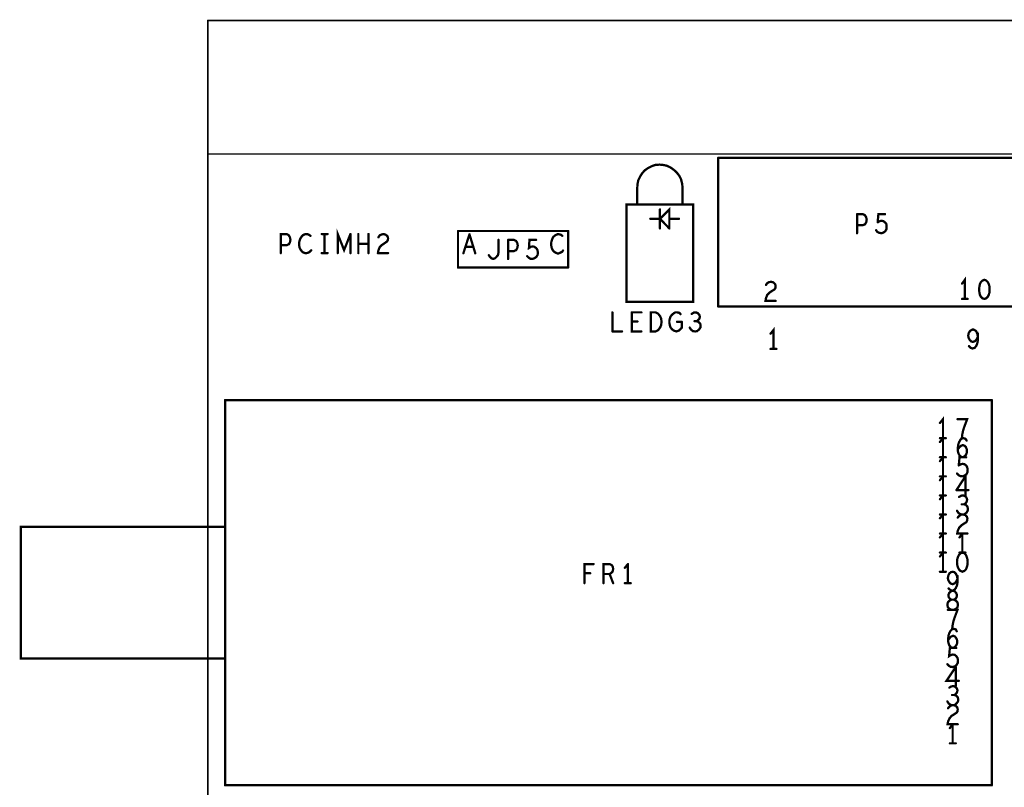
# Model space of a CAD drawing. Extents: x 23.5 to 56.6, y 21.5 to 42.6.
# Tile 6 of 29: x 29.4 to 33.3, y 33.2 to 36.2. Entities that reach past the tile are written whole.
import ezdxf

# ---------------------------------------------------------------- set-up
doc = ezdxf.new("R2010")
doc.units = 0
doc.layers.add('1', color=2, linetype='CONTINUOUS')

msp = doc.modelspace()

# ---------------------------------------------------------------- linework, layer by layer
at = {"layer": '1'}
for points, const_width in [([(30.1805, 36.179, 1), (30.1775, 36.179, 1)], 0.003), ([(30.1805, 36.179, 1), (30.1775, 36.179, 1)], 0.003), ([(30.1805, 35.654, 1), (30.1775, 35.654, 1)], 0.003), ([(32.18825, 35.639, 1), (32.18375, 35.639, 1)], 0.0045), ([(32.18825, 35.639, 1), (32.18375, 35.639, 1)], 0.0045), ([(31.95825, 35.612, 1), (31.95375, 35.612, 1)], 0.0045), ([(31.95825, 35.612, 1), (31.95375, 35.612, 1)], 0.0045), ([(32.04825, 35.522, 1), (32.04375, 35.522, 1)], 0.0045), ([(32.04825, 35.522, 1), (32.04375, 35.522, 1)], 0.0045), ([(31.87025, 35.457, 1), (31.86575, 35.457, 1)], 0.0045), ([(31.95925, 35.436, 1), (31.95475, 35.436, 1)], 0.0045), ([(32.04825, 35.455, 1), (32.04375, 35.455, 1)], 0.0045), ([(31.92125, 35.399, 1), (31.91675, 35.399, 1)], 0.0045), ([(31.95925, 35.399, 1), (31.95475, 35.399, 1)], 0.0045), ([(31.99625, 35.399, 1), (31.99175, 35.399, 1)], 0.0045), ([(32.03425, 35.399, 1), (32.02975, 35.399, 1)], 0.0045), ([(32.73425, 35.417, 1), (32.72975, 35.417, 1)], 0.0045), ([(32.73425, 35.417, 1), (32.72975, 35.417, 1)], 0.0045), ([(32.77025, 35.405, 1), (32.76575, 35.405, 1)], 0.0045), ([(32.77025, 35.405, 1), (32.76575, 35.405, 1)], 0.0045), ([(32.77225, 35.395, 1), (32.76775, 35.395, 1)], 0.0045), ([(32.77225, 35.395, 1), (32.76775, 35.395, 1)], 0.0045), ([(32.81525, 35.385, 1), (32.81075, 35.385, 1)], 0.0045), ([(32.81525, 35.385, 1), (32.81075, 35.385, 1)], 0.0045), ([(32.84425, 35.417, 1), (32.83975, 35.417, 1)], 0.0045), ([(31.16525, 35.351, 1), (31.16075, 35.351, 1)], 0.0045), ([(31.16525, 35.351, 1), (31.16075, 35.351, 1)], 0.0045), ([(31.59825, 35.351, 1), (31.59375, 35.351, 1)], 0.0045), ([(31.59825, 35.351, 1), (31.59375, 35.351, 1)], 0.0045), ([(31.95925, 35.361, 1), (31.95475, 35.361, 1)], 0.0045), ([(31.99625, 35.361, 1), (31.99175, 35.361, 1)], 0.0045), ([(31.99625, 35.361, 1), (31.99175, 35.361, 1)], 0.0045), ([(32.73425, 35.374, 1), (32.72975, 35.374, 1)], 0.0045), ([(32.80925, 35.354, 1), (32.80475, 35.354, 1)], 0.0045), ([(30.50425, 35.306, 1), (30.49975, 35.306, 1)], 0.0045), ([(30.50425, 35.306, 1), (30.49975, 35.306, 1)], 0.0045), ([(30.58525, 35.332, 1), (30.58075, 35.332, 1)], 0.0045), ([(30.62925, 35.339, 1), (30.62475, 35.339, 1)], 0.0045), ([(30.64025, 35.339, 1), (30.63575, 35.339, 1)], 0.0045), ([(30.65225, 35.339, 1), (30.64775, 35.339, 1)], 0.0045), ([(30.74225, 35.339, 1), (30.73775, 35.339, 1)], 0.0045), ([(30.74225, 35.339, 1), (30.73775, 35.339, 1)], 0.0045), ([(30.77325, 35.339, 1), (30.76875, 35.339, 1)], 0.0045), ([(30.81325, 35.339, 1), (30.80875, 35.339, 1)], 0.0045), ([(30.85225, 35.326, 1), (30.84775, 35.326, 1)], 0.0045), ([(31.21025, 35.338, 1), (31.20575, 35.338, 1)], 0.0045), ([(31.21025, 35.338, 1), (31.20575, 35.338, 1)], 0.0045), ([(31.32425, 35.316, 1), (31.31975, 35.316, 1)], 0.0045), ([(31.36225, 35.316, 1), (31.35775, 35.316, 1)], 0.0045), ([(31.36225, 35.316, 1), (31.35775, 35.316, 1)], 0.0045), ([(31.47225, 35.316, 1), (31.46775, 35.316, 1)], 0.0045), ([(31.53225, 35.308, 1), (31.52775, 35.308, 1)], 0.0045), ([(31.53225, 35.308, 1), (31.52775, 35.308, 1)], 0.0045), ([(31.57525, 35.332, 1), (31.57075, 35.332, 1)], 0.0045), ([(32.73425, 35.342, 1), (32.72975, 35.342, 1)], 0.0045), ([(30.46825, 35.295, 1), (30.46375, 35.295, 1)], 0.0045), ([(30.58825, 35.275, 1), (30.58375, 35.275, 1)], 0.0045), ([(30.77325, 35.301, 1), (30.76875, 35.301, 1)], 0.0045), ([(30.81325, 35.301, 1), (30.80875, 35.301, 1)], 0.0045), ([(30.85225, 35.275, 1), (30.84775, 35.275, 1)], 0.0045), ([(30.85225, 35.275, 1), (30.84775, 35.275, 1)], 0.0045), ([(31.19425, 35.289, 1), (31.18975, 35.289, 1)], 0.0045), ([(31.22525, 35.289, 1), (31.22075, 35.289, 1)], 0.0045), ([(31.36225, 35.272, 1), (31.35775, 35.272, 1)], 0.0045), ([(31.39425, 35.276, 1), (31.38975, 35.276, 1)], 0.0045), ([(31.39425, 35.276, 1), (31.38975, 35.276, 1)], 0.0045), ([(31.39825, 35.304, 1), (31.39375, 35.304, 1)], 0.0045), ([(31.39825, 35.304, 1), (31.39375, 35.304, 1)], 0.0045), ([(31.57825, 35.274, 1), (31.57375, 35.274, 1)], 0.0045), ([(30.46825, 35.264, 1), (30.46375, 35.264, 1)], 0.0045), ([(30.62925, 35.264, 1), (30.62475, 35.264, 1)], 0.0045), ([(30.64025, 35.264, 1), (30.63575, 35.264, 1)], 0.0045), ([(30.65225, 35.264, 1), (30.64775, 35.264, 1)], 0.0045), ([(30.69225, 35.264, 1), (30.68775, 35.264, 1)], 0.0045), ([(30.74225, 35.264, 1), (30.73775, 35.264, 1)], 0.0045), ([(30.77325, 35.264, 1), (30.76875, 35.264, 1)], 0.0045), ([(30.81325, 35.264, 1), (30.80875, 35.264, 1)], 0.0045), ([(30.85025, 35.264, 1), (30.84575, 35.264, 1)], 0.0045), ([(30.85025, 35.264, 1), (30.84575, 35.264, 1)], 0.0045), ([(30.89025, 35.264, 1), (30.88575, 35.264, 1)], 0.0045), ([(31.18625, 35.263, 1), (31.18175, 35.263, 1)], 0.0045), ([(31.23325, 35.263, 1), (31.22875, 35.263, 1)], 0.0045), ([(31.28625, 35.256, 1), (31.28175, 35.256, 1)], 0.0045), ([(31.36225, 35.241, 1), (31.35775, 35.241, 1)], 0.0045), ([(31.43725, 35.252, 1), (31.43275, 35.252, 1)], 0.0045), ([(31.45825, 35.241, 1), (31.45375, 35.241, 1)], 0.0045), ([(31.45825, 35.241, 1), (31.45375, 35.241, 1)], 0.0045), ([(31.16525, 35.207, 1), (31.16075, 35.207, 1)], 0.0045), ([(31.16525, 35.207, 1), (31.16075, 35.207, 1)], 0.0045), ([(31.59825, 35.207, 1), (31.59375, 35.207, 1)], 0.0045), ([(31.59825, 35.207, 1), (31.59375, 35.207, 1)], 0.0045), ([(32.37625, 35.139, 1), (32.37175, 35.139, 1)], 0.0045), ([(33.14725, 35.144, 1), (33.14275, 35.144, 1)], 0.0045), ([(31.82825, 35.072, 1), (31.82375, 35.072, 1)], 0.0045), ([(31.82825, 35.072, 1), (31.82375, 35.072, 1)], 0.0045), ([(32.41425, 35.076, 1), (32.40975, 35.076, 1)], 0.0045), ([(33.14725, 35.084, 1), (33.14275, 35.084, 1)], 0.0045), ([(33.15825, 35.084, 1), (33.15375, 35.084, 1)], 0.0045), ([(33.16925, 35.084, 1), (33.16475, 35.084, 1)], 0.0045), ([(33.21725, 35.1, 1), (33.21275, 35.1, 1)], 0.0045), ([(33.21725, 35.1, 1), (33.21275, 35.1, 1)], 0.0045), ([(32.18825, 35.054, 1), (32.18375, 35.054, 1)], 0.0045), ([(32.18825, 35.054, 1), (32.18375, 35.054, 1)], 0.0045), ([(31.77225, 35.031, 1), (31.76775, 35.031, 1)], 0.0045), ([(31.84825, 35.031, 1), (31.84375, 35.031, 1)], 0.0045), ([(31.84825, 35.031, 1), (31.84375, 35.031, 1)], 0.0045), ([(31.84825, 34.995, 1), (31.84375, 34.995, 1)], 0.0045), ([(31.87125, 34.995, 1), (31.86675, 34.995, 1)], 0.0045), ([(31.88625, 35.031, 1), (31.88175, 35.031, 1)], 0.0045), ([(32.00725, 35.022, 1), (32.00275, 35.022, 1)], 0.0045), ([(32.00725, 35.022, 1), (32.00275, 35.022, 1)], 0.0045), ([(32.04025, 35.024, 1), (32.03575, 35.024, 1)], 0.0045), ([(32.08425, 35.025, 1), (32.07975, 35.025, 1)], 0.0045), ([(32.09525, 34.996, 1), (32.09075, 34.996, 1)], 0.0045), ([(32.10125, 35.031, 1), (32.09675, 35.031, 1)], 0.0045), ([(32.10125, 35.031, 1), (32.09675, 35.031, 1)], 0.0045), ([(32.10325, 34.996, 1), (32.09875, 34.996, 1)], 0.0045), ([(31.77225, 34.956, 1), (31.76775, 34.956, 1)], 0.0045), ([(31.77225, 34.956, 1), (31.76775, 34.956, 1)], 0.0045), ([(31.81025, 34.956, 1), (31.80575, 34.956, 1)], 0.0045), ([(31.88625, 34.956, 1), (31.88175, 34.956, 1)], 0.0045), ([(31.92325, 34.956, 1), (31.91875, 34.956, 1)], 0.0045), ([(31.92325, 34.956, 1), (31.91875, 34.956, 1)], 0.0045), ([(31.99625, 34.99, 1), (31.99175, 34.99, 1)], 0.0045), ([(31.99625, 34.99, 1), (31.99175, 34.99, 1)], 0.0045), ([(32.00125, 34.971, 1), (31.99675, 34.971, 1)], 0.0045), ([(32.00125, 34.971, 1), (31.99675, 34.971, 1)], 0.0045), ([(32.02625, 34.994, 1), (32.02175, 34.994, 1)], 0.0045), ([(32.04525, 34.994, 1), (32.04075, 34.994, 1)], 0.0045), ([(32.04525, 34.994, 1), (32.04075, 34.994, 1)], 0.0045), ([(32.07625, 34.971, 1), (32.07175, 34.971, 1)], 0.0045), ([(32.10525, 34.957, 1), (32.10075, 34.957, 1)], 0.0045), ([(32.10525, 34.957, 1), (32.10075, 34.957, 1)], 0.0045), ([(33.19025, 34.964, 1), (33.18575, 34.964, 1)], 0.0045), ([(33.19025, 34.964, 1), (33.18575, 34.964, 1)], 0.0045), ([(32.39425, 34.947, 1), (32.38975, 34.947, 1)], 0.0045), ([(33.20925, 34.935, 1), (33.20475, 34.935, 1)], 0.0045), ([(32.39425, 34.887, 1), (32.38975, 34.887, 1)], 0.0045), ([(32.40625, 34.887, 1), (32.40175, 34.887, 1)], 0.0045), ([(32.41725, 34.887, 1), (32.41275, 34.887, 1)], 0.0045), ([(33.17425, 34.898, 1), (33.16975, 34.898, 1)], 0.0045), ([(30.24925, 34.686, 1), (30.24475, 34.686, 1)], 0.0045), ([(30.24925, 34.686, 1), (30.24475, 34.686, 1)], 0.0045), ([(33.26425, 34.686, 1), (33.25975, 34.686, 1)], 0.0045), ([(33.26425, 34.686, 1), (33.25975, 34.686, 1)], 0.0045), ([(33.12925, 34.611, 1), (33.12475, 34.611, 1)], 0.0045), ([(33.06025, 34.596, 1), (33.05575, 34.596, 1)], 0.0045), ([(33.06025, 34.536, 1), (33.05575, 34.536, 1)], 0.0045), ([(33.07225, 34.536, 1), (33.06775, 34.536, 1)], 0.0045), ([(33.08325, 34.536, 1), (33.07875, 34.536, 1)], 0.0045), ([(33.14625, 34.536, 1), (33.14175, 34.536, 1)], 0.0045), ([(33.06025, 34.521, 1), (33.05575, 34.521, 1)], 0.0045), ([(33.13025, 34.492, 1), (33.12575, 34.492, 1)], 0.0045), ([(33.15025, 34.509, 1), (33.14575, 34.509, 1)], 0.0045), ([(33.15025, 34.509, 1), (33.14575, 34.509, 1)], 0.0045), ([(33.16525, 34.527, 1), (33.16075, 34.527, 1)], 0.0045), ([(33.16525, 34.494, 1), (33.16075, 34.494, 1)], 0.0045), ([(33.16525, 34.494, 1), (33.16075, 34.494, 1)], 0.0045), ([(33.06025, 34.461, 1), (33.05575, 34.461, 1)], 0.0045), ([(33.07225, 34.461, 1), (33.06775, 34.461, 1)], 0.0045), ([(33.08325, 34.461, 1), (33.07875, 34.461, 1)], 0.0045), ([(33.14225, 34.464, 1), (33.13775, 34.464, 1)], 0.0045), ([(33.14225, 34.464, 1), (33.13775, 34.464, 1)], 0.0045), ([(33.16325, 34.461, 1), (33.15875, 34.461, 1)], 0.0045), ([(33.06025, 34.446, 1), (33.05575, 34.446, 1)], 0.0045), ([(33.13425, 34.429, 1), (33.12975, 34.429, 1)], 0.0045), ([(33.13425, 34.429, 1), (33.12975, 34.429, 1)], 0.0045), ([(33.06025, 34.386, 1), (33.05575, 34.386, 1)], 0.0045), ([(33.07225, 34.386, 1), (33.06775, 34.386, 1)], 0.0045), ([(33.08325, 34.386, 1), (33.07875, 34.386, 1)], 0.0045), ([(33.12725, 34.397, 1), (33.12275, 34.397, 1)], 0.0045), ([(33.14825, 34.386, 1), (33.14375, 34.386, 1)], 0.0045), ([(33.14825, 34.386, 1), (33.14375, 34.386, 1)], 0.0045), ([(33.06025, 34.371, 1), (33.05575, 34.371, 1)], 0.0045), ([(33.06025, 34.311, 1), (33.05575, 34.311, 1)], 0.0045), ([(33.07225, 34.311, 1), (33.06775, 34.311, 1)], 0.0045), ([(33.08325, 34.311, 1), (33.07875, 34.311, 1)], 0.0045), ([(33.12525, 34.332, 1), (33.12075, 34.332, 1)], 0.0045), ([(33.12525, 34.332, 1), (33.12075, 34.332, 1)], 0.0045), ([(33.13525, 34.305, 1), (33.13075, 34.305, 1)], 0.0045), ([(33.16025, 34.311, 1), (33.15575, 34.311, 1)], 0.0045), ([(33.16125, 34.307, 1), (33.15675, 34.307, 1)], 0.0045), ([(33.16125, 34.307, 1), (33.15675, 34.307, 1)], 0.0045), ([(33.17225, 34.332, 1), (33.16775, 34.332, 1)], 0.0045), ([(33.06025, 34.296, 1), (33.05575, 34.296, 1)], 0.0045), ([(33.14625, 34.276, 1), (33.14175, 34.276, 1)], 0.0045), ([(33.15525, 34.276, 1), (33.15075, 34.276, 1)], 0.0045), ([(33.06025, 34.236, 1), (33.05575, 34.236, 1)], 0.0045), ([(33.06025, 34.221, 1), (33.05575, 34.221, 1)], 0.0045), ([(33.07225, 34.236, 1), (33.06775, 34.236, 1)], 0.0045), ([(33.08325, 34.236, 1), (33.07875, 34.236, 1)], 0.0045), ([(33.12725, 34.251, 1), (33.12275, 34.251, 1)], 0.0045), ([(33.13025, 34.224, 1), (33.12575, 34.224, 1)], 0.0045), ([(33.14325, 34.235, 1), (33.13875, 34.235, 1)], 0.0045), ([(33.14325, 34.235, 1), (33.13875, 34.235, 1)], 0.0045), ([(33.14925, 34.236, 1), (33.14475, 34.236, 1)], 0.0045), ([(33.14925, 34.236, 1), (33.14475, 34.236, 1)], 0.0045), ([(33.15025, 34.236, 1), (33.14575, 34.236, 1)], 0.0045), ([(33.15025, 34.236, 1), (33.14575, 34.236, 1)], 0.0045), ([(30.24925, 34.187, 1), (30.24475, 34.187, 1)], 0.0045), ([(33.06025, 34.161, 1), (33.05575, 34.161, 1)], 0.0045), ([(33.06025, 34.146, 1), (33.05575, 34.146, 1)], 0.0045), ([(33.07225, 34.161, 1), (33.06775, 34.161, 1)], 0.0045), ([(33.08325, 34.161, 1), (33.07875, 34.161, 1)], 0.0045), ([(33.13725, 34.146, 1), (33.13275, 34.146, 1)], 0.0045), ([(33.14825, 34.161, 1), (33.14375, 34.161, 1)], 0.0045), ([(33.14825, 34.161, 1), (33.14375, 34.161, 1)], 0.0045), ([(33.16825, 34.161, 1), (33.16375, 34.161, 1)], 0.0045), ([(33.06025, 34.086, 1), (33.05575, 34.086, 1)], 0.0045), ([(33.06025, 34.071, 1), (33.05575, 34.071, 1)], 0.0045), ([(33.07225, 34.086, 1), (33.06775, 34.086, 1)], 0.0045), ([(33.08325, 34.086, 1), (33.07875, 34.086, 1)], 0.0045), ([(33.13725, 34.086, 1), (33.13275, 34.086, 1)], 0.0045), ([(33.14125, 34.084, 1), (33.13675, 34.084, 1)], 0.0045), ([(33.14125, 34.084, 1), (33.13675, 34.084, 1)], 0.0045), ([(33.14825, 34.086, 1), (33.14375, 34.086, 1)], 0.0045), ([(33.16025, 34.086, 1), (33.15575, 34.086, 1)], 0.0045), ([(31.69825, 34.041, 1), (31.69375, 34.041, 1)], 0.0045), ([(31.83325, 34.041, 1), (31.82875, 34.041, 1)], 0.0045), ([(31.83325, 34.041, 1), (31.82875, 34.041, 1)], 0.0045), ([(31.66225, 34.005, 1), (31.65775, 34.005, 1)], 0.0045), ([(31.68525, 34.005, 1), (31.68075, 34.005, 1)], 0.0045), ([(31.73725, 34.002, 1), (31.73275, 34.002, 1)], 0.0045), ([(31.76125, 34.002, 1), (31.75675, 34.002, 1)], 0.0045), ([(31.82125, 34.026, 1), (31.81675, 34.026, 1)], 0.0045), ([(33.06025, 34.011, 1), (33.05575, 34.011, 1)], 0.0045), ([(33.07225, 34.011, 1), (33.06775, 34.011, 1)], 0.0045), ([(33.08325, 34.011, 1), (33.07875, 34.011, 1)], 0.0045), ([(33.12225, 34.004, 1), (33.11775, 34.004, 1)], 0.0045), ([(33.12225, 34.004, 1), (33.11775, 34.004, 1)], 0.0045), ([(33.15625, 34.014, 1), (33.15175, 34.014, 1)], 0.0045), ([(33.15625, 34.014, 1), (33.15175, 34.014, 1)], 0.0045), ([(31.66225, 33.966, 1), (31.65775, 33.966, 1)], 0.0045), ([(31.73725, 33.966, 1), (31.73275, 33.966, 1)], 0.0045), ([(31.77525, 33.966, 1), (31.77075, 33.966, 1)], 0.0045), ([(31.82125, 33.966, 1), (31.81675, 33.966, 1)], 0.0045), ([(31.83325, 33.966, 1), (31.82875, 33.966, 1)], 0.0045), ([(31.84425, 33.966, 1), (31.83975, 33.966, 1)], 0.0045), ([(33.12925, 33.982, 1), (33.12475, 33.982, 1)], 0.0045), ([(33.09425, 33.945, 1), (33.08975, 33.945, 1)], 0.0045), ([(33.10325, 33.934, 1), (33.09875, 33.934, 1)], 0.0045), ([(33.10325, 33.934, 1), (33.09875, 33.934, 1)], 0.0045), ([(33.10525, 33.901, 1), (33.10075, 33.901, 1)], 0.0045), ([(33.10525, 33.901, 1), (33.10075, 33.901, 1)], 0.0045), ([(33.11525, 33.901, 1), (33.11075, 33.901, 1)], 0.0045), ([(33.11525, 33.901, 1), (33.11075, 33.901, 1)], 0.0045), ([(33.09125, 33.861, 1), (33.08675, 33.861, 1)], 0.0045), ([(33.10825, 33.786, 1), (33.10375, 33.786, 1)], 0.0045), ([(33.10825, 33.785, 1), (33.10375, 33.785, 1)], 0.0045), ([(33.10825, 33.785, 1), (33.10375, 33.785, 1)], 0.0045), ([(33.12625, 33.777, 1), (33.12175, 33.777, 1)], 0.0045), ([(33.09225, 33.742, 1), (33.08775, 33.742, 1)], 0.0045), ([(33.09925, 33.711, 1), (33.09475, 33.711, 1)], 0.0045), ([(33.09925, 33.711, 1), (33.09475, 33.711, 1)], 0.0045), ([(33.12425, 33.711, 1), (33.11975, 33.711, 1)], 0.0045), ([(30.24925, 33.67, 1), (30.24475, 33.67, 1)], 0.0045), ([(33.08925, 33.647, 1), (33.08475, 33.647, 1)], 0.0045), ([(33.12225, 33.636, 1), (33.11775, 33.636, 1)], 0.0045), ([(33.12225, 33.636, 1), (33.11775, 33.636, 1)], 0.0045), ([(33.13425, 33.582, 1), (33.12975, 33.582, 1)], 0.0045), ([(33.09725, 33.555, 1), (33.09275, 33.555, 1)], 0.0045), ([(33.10825, 33.526, 1), (33.10375, 33.526, 1)], 0.0045), ([(33.11425, 33.561, 1), (33.10975, 33.561, 1)], 0.0045), ([(33.11425, 33.561, 1), (33.10975, 33.561, 1)], 0.0045), ([(33.11725, 33.526, 1), (33.11275, 33.526, 1)], 0.0045), ([(33.12225, 33.561, 1), (33.11775, 33.561, 1)], 0.0045), ([(33.12325, 33.524, 1), (33.11875, 33.524, 1)], 0.0045), ([(33.12325, 33.524, 1), (33.11875, 33.524, 1)], 0.0045), ([(33.12725, 33.551, 1), (33.12275, 33.551, 1)], 0.0045), ([(33.12725, 33.551, 1), (33.12275, 33.551, 1)], 0.0045), ([(33.12925, 33.544, 1), (33.12475, 33.544, 1)], 0.0045), ([(33.12925, 33.544, 1), (33.12475, 33.544, 1)], 0.0045), ([(33.08925, 33.501, 1), (33.08475, 33.501, 1)], 0.0045), ([(33.13125, 33.501, 1), (33.12675, 33.501, 1)], 0.0045), ([(33.13125, 33.501, 1), (33.12675, 33.501, 1)], 0.0045), ([(33.09225, 33.474, 1), (33.08775, 33.474, 1)], 0.0045), ([(33.09825, 33.481, 1), (33.09375, 33.481, 1)], 0.0045), ([(33.09825, 33.481, 1), (33.09375, 33.481, 1)], 0.0045), ([(33.12525, 33.456, 1), (33.12075, 33.456, 1)], 0.0045), ([(33.12525, 33.456, 1), (33.12075, 33.456, 1)], 0.0045), ([(33.12825, 33.477, 1), (33.12375, 33.477, 1)], 0.0045), ([(33.12825, 33.477, 1), (33.12375, 33.477, 1)], 0.0045), ([(33.11025, 33.411, 1), (33.10575, 33.411, 1)], 0.0045), ([(33.11025, 33.411, 1), (33.10575, 33.411, 1)], 0.0045), ([(33.13025, 33.411, 1), (33.12575, 33.411, 1)], 0.0045), ([(33.09925, 33.396, 1), (33.09475, 33.396, 1)], 0.0045), ([(33.09925, 33.336, 1), (33.09475, 33.336, 1)], 0.0045), ([(33.11025, 33.336, 1), (33.10575, 33.336, 1)], 0.0045), ([(33.12225, 33.336, 1), (33.11775, 33.336, 1)], 0.0045), ([(30.24925, 33.171, 1), (30.24475, 33.171, 1)], 0.0045), ([(30.24925, 33.171, 1), (30.24475, 33.171, 1)], 0.0045), ([(33.26425, 33.171, 1), (33.25975, 33.171, 1)], 0.0045), ([(33.26425, 33.171, 1), (33.25975, 33.171, 1)], 0.0045)]:
    msp.add_lwpolyline(points, format="xyb", close=True, dxfattribs=dict(at, const_width=const_width))
for points, const_width in [([(30.179, 36.179), (30.179, 29.354), (31.066, 29.354), (31.066, 29.841), (32.587, 29.841)], 0.006), ([(48.604, 29.841), (48.604, 36.179), (30.179, 36.179)], 0.006), ([(48.604, 35.654), (30.179, 35.654)], 0.006), ([(32.186, 35.054), (32.186, 35.639)], 0.009), ([(33.393, 35.054), (33.393, 35.639), (32.186, 35.639)], 0.009), ([(31.956, 35.612), (31.94, 35.611), (31.925, 35.606), (31.911, 35.599), (31.898, 35.59), (31.887, 35.578), (31.879, 35.565), (31.872, 35.551), (31.869, 35.536), (31.868, 35.524), (31.868, 35.457)], 0.009), ([(32.046, 35.522), (32.044, 35.538), (32.04, 35.554), (32.033, 35.568), (32.023, 35.581), (32.011, 35.592), (31.998, 35.601), (31.983, 35.608), (31.968, 35.611), (31.956, 35.612)], 0.009), ([(32.046, 35.455), (32.046, 35.522)], 0.009), ([(31.826, 35.072), (31.826, 35.455), (32.088, 35.455), (32.088, 35.072), (31.826, 35.072)], 0.009), ([(31.994, 35.361), (31.994, 35.436), (31.957, 35.399), (31.919, 35.399)], 0.009), ([(31.957, 35.361), (31.957, 35.436)], 0.009), ([(31.957, 35.399), (31.994, 35.361)], 0.009), ([(31.994, 35.399), (32.032, 35.399)], 0.009), ([(32.732, 35.342), (32.732, 35.417)], 0.009), ([(32.768, 35.405), (32.762, 35.414), (32.755, 35.417), (32.732, 35.417)], 0.009), ([(32.732, 35.374), (32.755, 35.374), (32.763, 35.377), (32.768, 35.385), (32.77, 35.395)], 0.009), ([(32.768, 35.405), (32.77, 35.395)], 0.009), ([(32.813, 35.385), (32.822, 35.39), (32.829, 35.391), (32.835, 35.39), (32.842, 35.385), (32.847, 35.379), (32.848, 35.369), (32.848, 35.359), (32.843, 35.35), (32.836, 35.345), (32.828, 35.342), (32.819, 35.344), (32.812, 35.347), (32.807, 35.354)], 0.009), ([(32.813, 35.385), (32.816, 35.417), (32.842, 35.417)], 0.009), ([(30.74, 35.339), (30.715, 35.276), (30.69, 35.339), (30.69, 35.264)], 0.009), ([(31.163, 35.207), (31.163, 35.351)], 0.009), ([(31.596, 35.351), (31.163, 35.351)], 0.009), ([(31.596, 35.351), (31.596, 35.207)], 0.009), ([(30.466, 35.264), (30.466, 35.339), (30.489, 35.339), (30.497, 35.335), (30.502, 35.326), (30.504, 35.316), (30.502, 35.306)], 0.009), ([(30.502, 35.306), (30.498, 35.299), (30.489, 35.295), (30.466, 35.295)], 0.009), ([(30.583, 35.332), (30.577, 35.336), (30.57, 35.339), (30.563, 35.339), (30.554, 35.335), (30.548, 35.329), (30.543, 35.321), (30.539, 35.309), (30.538, 35.297), (30.54, 35.286), (30.543, 35.279), (30.549, 35.271), (30.555, 35.266), (30.562, 35.264), (30.568, 35.264), (30.575, 35.266), (30.581, 35.27), (30.586, 35.275)], 0.009), ([(30.627, 35.339), (30.65, 35.339)], 0.009), ([(30.638, 35.264), (30.638, 35.339)], 0.009), ([(30.74, 35.339), (30.74, 35.264)], 0.009), ([(30.771, 35.264), (30.771, 35.339)], 0.009), ([(30.811, 35.339), (30.811, 35.264)], 0.009), ([(30.85, 35.275), (30.855, 35.287), (30.864, 35.296), (30.883, 35.309), (30.887, 35.315), (30.888, 35.322), (30.886, 35.33), (30.879, 35.336), (30.87, 35.339), (30.862, 35.337), (30.855, 35.334), (30.85, 35.326)], 0.009), ([(31.208, 35.338), (31.184, 35.263)], 0.009), ([(31.231, 35.263), (31.208, 35.338)], 0.009), ([(31.284, 35.256), (31.289, 35.249), (31.294, 35.244), (31.301, 35.241), (31.309, 35.244), (31.314, 35.249), (31.32, 35.256), (31.322, 35.266), (31.322, 35.316)], 0.009), ([(31.36, 35.316), (31.36, 35.241)], 0.009), ([(31.396, 35.304), (31.391, 35.312), (31.383, 35.316), (31.36, 35.316)], 0.009), ([(31.456, 35.241), (31.464, 35.244), (31.471, 35.249), (31.476, 35.257), (31.477, 35.267), (31.475, 35.277), (31.47, 35.284), (31.463, 35.289), (31.457, 35.29), (31.45, 35.289), (31.442, 35.284), (31.444, 35.316), (31.47, 35.316)], 0.009), ([(31.53, 35.308), (31.529, 35.297), (31.531, 35.286), (31.534, 35.278), (31.539, 35.271), (31.546, 35.266), (31.553, 35.263), (31.559, 35.263), (31.566, 35.266), (31.572, 35.269), (31.576, 35.274)], 0.009), ([(31.53, 35.308), (31.534, 35.321), (31.538, 35.328), (31.545, 35.334), (31.554, 35.338), (31.561, 35.338), (31.568, 35.336), (31.573, 35.332)], 0.009), ([(30.811, 35.301), (30.771, 35.301)], 0.009), ([(30.85, 35.275), (30.848, 35.264)], 0.009), ([(31.192, 35.289), (31.223, 35.289)], 0.009), ([(31.36, 35.272), (31.383, 35.272), (31.392, 35.276)], 0.009), ([(31.396, 35.304), (31.398, 35.294), (31.396, 35.284), (31.392, 35.276)], 0.009), ([(30.65, 35.264), (30.627, 35.264)], 0.009), ([(30.848, 35.264), (30.888, 35.264)], 0.009), ([(31.456, 35.241), (31.447, 35.242), (31.441, 35.246), (31.435, 35.252)], 0.009), ([(31.163, 35.207), (31.596, 35.207)], 0.009), ([(32.412, 35.076), (32.372, 35.076), (32.374, 35.087), (32.379, 35.1), (32.388, 35.109), (32.407, 35.121), (32.411, 35.127), (32.412, 35.135), (32.41, 35.142), (32.403, 35.149), (32.394, 35.151), (32.386, 35.15), (32.379, 35.146), (32.374, 35.139)], 0.009), ([(33.145, 35.144), (33.156, 35.159), (33.156, 35.084)], 0.009), ([(33.215, 35.1), (33.213, 35.11), (33.212, 35.121), (33.213, 35.132), (33.215, 35.142), (33.219, 35.15), (33.225, 35.156), (33.233, 35.159), (33.24, 35.156), (33.246, 35.15), (33.25, 35.142), (33.253, 35.132), (33.253, 35.121), (33.253, 35.11), (33.25, 35.1), (33.246, 35.092), (33.24, 35.086), (33.233, 35.084), (33.225, 35.086), (33.219, 35.092), (33.215, 35.1)], 0.009), ([(33.145, 35.084), (33.167, 35.084)], 0.009), ([(32.186, 35.054), (33.393, 35.054)], 0.009), ([(31.77, 34.956), (31.77, 35.031)], 0.009), ([(31.846, 35.031), (31.846, 34.956), (31.884, 34.956)], 0.009), ([(31.846, 35.031), (31.884, 35.031)], 0.009), ([(31.869, 34.995), (31.846, 34.995)], 0.009), ([(31.921, 34.956), (31.921, 35.031), (31.94, 35.031), (31.948, 35.027), (31.953, 35.022), (31.958, 35.015), (31.962, 35.006), (31.963, 34.994), (31.962, 34.981), (31.958, 34.972), (31.953, 34.965), (31.948, 34.96), (31.94, 34.956), (31.921, 34.956)], 0.009), ([(31.994, 34.99), (31.994, 34.999), (31.996, 35.006), (31.999, 35.015), (32.005, 35.022)], 0.009), ([(32.005, 35.022), (32.011, 35.027), (32.018, 35.031), (32.025, 35.031), (32.033, 35.029), (32.038, 35.024)], 0.009), ([(32.082, 35.025), (32.09, 35.03), (32.099, 35.031)], 0.009), ([(32.099, 35.031), (32.107, 35.027), (32.112, 35.021), (32.114, 35.014), (32.112, 35.006), (32.107, 35), (32.101, 34.996), (32.093, 34.996)], 0.009), ([(32.101, 34.996), (32.108, 34.994), (32.115, 34.987), (32.117, 34.979), (32.116, 34.971), (32.111, 34.964), (32.103, 34.957)], 0.009), ([(31.808, 34.956), (31.77, 34.956)], 0.009), ([(31.994, 34.99), (31.996, 34.98), (31.999, 34.971)], 0.009), ([(32.043, 34.994), (32.043, 34.971), (32.037, 34.964), (32.031, 34.959), (32.021, 34.956), (32.012, 34.959), (32.005, 34.964), (31.999, 34.971)], 0.009), ([(32.043, 34.994), (32.024, 34.994)], 0.009), ([(32.074, 34.971), (32.08, 34.962), (32.087, 34.957), (32.096, 34.956), (32.103, 34.957)], 0.009), ([(32.404, 34.887), (32.404, 34.962), (32.392, 34.947)], 0.009), ([(33.188, 34.964), (33.181, 34.961), (33.175, 34.956), (33.171, 34.949), (33.169, 34.939), (33.171, 34.93), (33.176, 34.921), (33.182, 34.916), (33.188, 34.915), (33.196, 34.918), (33.202, 34.924), (33.207, 34.935), (33.207, 34.921), (33.205, 34.91), (33.201, 34.899), (33.194, 34.891), (33.186, 34.889), (33.179, 34.891), (33.172, 34.898)], 0.009), ([(33.207, 34.935), (33.205, 34.946), (33.201, 34.956), (33.195, 34.961), (33.188, 34.964)], 0.009), ([(32.415, 34.887), (32.392, 34.887)], 0.009), ([(30.247, 33.171), (30.247, 34.686)], 0.009), ([(33.262, 34.686), (30.247, 34.686)], 0.009), ([(33.262, 34.686), (33.262, 33.171)], 0.009), ([(33.058, 34.596), (33.07, 34.611), (33.07, 34.536), (33.058, 34.521)], 0.009), ([(33.144, 34.536), (33.146, 34.552), (33.149, 34.566), (33.153, 34.579), (33.158, 34.592), (33.165, 34.611), (33.127, 34.611)], 0.009), ([(33.058, 34.536), (33.081, 34.536)], 0.009), ([(33.07, 34.536), (33.07, 34.461), (33.07, 34.386), (33.07, 34.311), (33.07, 34.236), (33.058, 34.221)], 0.009), ([(33.14, 34.464), (33.133, 34.471), (33.129, 34.482), (33.128, 34.495), (33.13, 34.511), (33.133, 34.52), (33.138, 34.529), (33.144, 34.535), (33.151, 34.536), (33.158, 34.534), (33.163, 34.527)], 0.009), ([(33.148, 34.509), (33.141, 34.506), (33.135, 34.501), (33.128, 34.492)], 0.009), ([(33.14, 34.464), (33.147, 34.461), (33.154, 34.464), (33.16, 34.47), (33.163, 34.477), (33.164, 34.485), (33.163, 34.494)], 0.009), ([(33.148, 34.509), (33.155, 34.506), (33.16, 34.501), (33.163, 34.494)], 0.009), ([(33.081, 34.461), (33.058, 34.461)], 0.009), ([(33.07, 34.461), (33.058, 34.446)], 0.009), ([(33.132, 34.429), (33.135, 34.461), (33.161, 34.461)], 0.009), ([(33.146, 34.386), (33.155, 34.389), (33.162, 34.394), (33.166, 34.402), (33.167, 34.412), (33.165, 34.422), (33.161, 34.429), (33.154, 34.434), (33.147, 34.435), (33.141, 34.434), (33.132, 34.429)], 0.009), ([(33.058, 34.386), (33.081, 34.386)], 0.009), ([(33.07, 34.386), (33.058, 34.371)], 0.009), ([(33.123, 34.332), (33.158, 34.386), (33.158, 34.311)], 0.009), ([(33.146, 34.386), (33.138, 34.387), (33.131, 34.391), (33.125, 34.397)], 0.009), ([(33.081, 34.311), (33.058, 34.311)], 0.009), ([(33.07, 34.311), (33.058, 34.296)], 0.009), ([(33.123, 34.332), (33.17, 34.332)], 0.009), ([(33.159, 34.307), (33.15, 34.311), (33.142, 34.31), (33.133, 34.305)], 0.009), ([(33.159, 34.307), (33.163, 34.301), (33.165, 34.294), (33.163, 34.286), (33.159, 34.28), (33.153, 34.276), (33.144, 34.276)], 0.009), ([(33.153, 34.276), (33.16, 34.274), (33.166, 34.267), (33.168, 34.259), (33.167, 34.251), (33.163, 34.244), (33.155, 34.237), (33.147, 34.236)], 0.009), ([(33.058, 34.236), (33.081, 34.236)], 0.009), ([(33.07, 34.086), (33.07, 34.161), (33.07, 34.236)], 0.009), ([(33.125, 34.251), (33.131, 34.242), (33.139, 34.237), (33.147, 34.236)], 0.009), ([(33.148, 34.236), (33.158, 34.234), (33.164, 34.227), (33.166, 34.22), (33.165, 34.212), (33.162, 34.206), (33.143, 34.194), (33.134, 34.185), (33.128, 34.172), (33.126, 34.161), (33.166, 34.161)], 0.009), ([(33.141, 34.235), (33.134, 34.231), (33.128, 34.224)], 0.009), ([(33.148, 34.236), (33.141, 34.235)], 0.009), ([(30.247, 34.187), (29.444, 34.187), (29.444, 33.67), (30.247, 33.67)], 0.009), ([(33.07, 34.161), (33.058, 34.146)], 0.009), ([(33.058, 34.161), (33.081, 34.161)], 0.009), ([(33.135, 34.146), (33.146, 34.161)], 0.009), ([(33.146, 34.161), (33.146, 34.086), (33.139, 34.084)], 0.009), ([(33.07, 34.011), (33.07, 34.086), (33.058, 34.071)], 0.009), ([(33.058, 34.086), (33.081, 34.086)], 0.009), ([(33.139, 34.084), (33.133, 34.077), (33.129, 34.07), (33.126, 34.06), (33.125, 34.049), (33.126, 34.037), (33.129, 34.027), (33.133, 34.02), (33.139, 34.014), (33.146, 34.011), (33.154, 34.014)], 0.009), ([(33.158, 34.086), (33.135, 34.086)], 0.009), ([(33.146, 34.086), (33.154, 34.084), (33.16, 34.077), (33.163, 34.07), (33.166, 34.06), (33.167, 34.049), (33.166, 34.037), (33.163, 34.027), (33.16, 34.02), (33.154, 34.014)], 0.009), ([(31.66, 33.966), (31.66, 34.041), (31.696, 34.041)], 0.009), ([(31.735, 33.966), (31.735, 34.041), (31.759, 34.041), (31.767, 34.037), (31.771, 34.032), (31.773, 34.022), (31.771, 34.012), (31.766, 34.006), (31.759, 34.002)], 0.009), ([(31.819, 34.026), (31.831, 34.041)], 0.009), ([(31.831, 34.041), (31.831, 33.966)], 0.009), ([(31.683, 34.005), (31.66, 34.005)], 0.009), ([(31.735, 34.002), (31.759, 34.002), (31.773, 33.966)], 0.009), ([(33.081, 34.011), (33.058, 34.011)], 0.009), ([(33.12, 34.004), (33.115, 34.009), (33.108, 34.011), (33.101, 34.009), (33.095, 34.004), (33.091, 33.996), (33.089, 33.986), (33.091, 33.977), (33.096, 33.969), (33.101, 33.964), (33.108, 33.962), (33.116, 33.965), (33.121, 33.971), (33.127, 33.982), (33.127, 33.969), (33.125, 33.957), (33.12, 33.946), (33.114, 33.939), (33.106, 33.936), (33.099, 33.939), (33.092, 33.945)], 0.009), ([(33.127, 33.982), (33.125, 33.994), (33.12, 34.004)], 0.009), ([(31.819, 33.966), (31.842, 33.966)], 0.009), ([(33.101, 33.934), (33.094, 33.927), (33.091, 33.919), (33.093, 33.91), (33.098, 33.904), (33.103, 33.901), (33.113, 33.901), (33.103, 33.901)], 0.009), ([(33.113, 33.901), (33.119, 33.904), (33.123, 33.91), (33.125, 33.919), (33.122, 33.927), (33.116, 33.934), (33.108, 33.936), (33.101, 33.934)], 0.009), ([(33.113, 33.901), (33.121, 33.897), (33.127, 33.89), (33.129, 33.881), (33.127, 33.872), (33.122, 33.866), (33.115, 33.862), (33.108, 33.861), (33.101, 33.862), (33.094, 33.866), (33.089, 33.872), (33.087, 33.881), (33.089, 33.89), (33.095, 33.897), (33.103, 33.901)], 0.009), ([(33.089, 33.861), (33.127, 33.861), (33.12, 33.842), (33.115, 33.829), (33.111, 33.816), (33.108, 33.802), (33.106, 33.786)], 0.009), ([(33.106, 33.785), (33.1, 33.779), (33.095, 33.77), (33.092, 33.761), (33.09, 33.745), (33.091, 33.732), (33.095, 33.721), (33.101, 33.714), (33.109, 33.711), (33.116, 33.714), (33.121, 33.72), (33.125, 33.727), (33.126, 33.735), (33.125, 33.744), (33.121, 33.751), (33.117, 33.756), (33.11, 33.759), (33.102, 33.756), (33.097, 33.751), (33.09, 33.742)], 0.009), ([(33.124, 33.777), (33.12, 33.784), (33.113, 33.786), (33.106, 33.785)], 0.009), ([(33.097, 33.711), (33.094, 33.679), (33.102, 33.684), (33.109, 33.685), (33.116, 33.684), (33.122, 33.679), (33.127, 33.672), (33.129, 33.662), (33.128, 33.652), (33.123, 33.644), (33.117, 33.639), (33.108, 33.636), (33.1, 33.637), (33.093, 33.641), (33.087, 33.647)], 0.009), ([(33.122, 33.711), (33.097, 33.711)], 0.009), ([(33.12, 33.636), (33.084, 33.582), (33.132, 33.582)], 0.009), ([(33.12, 33.561), (33.12, 33.636)], 0.009), ([(33.112, 33.561), (33.103, 33.56), (33.095, 33.555)], 0.009), ([(33.127, 33.544), (33.125, 33.536), (33.12, 33.53), (33.115, 33.526), (33.106, 33.526)], 0.009), ([(33.112, 33.561), (33.12, 33.557), (33.125, 33.551)], 0.009), ([(33.115, 33.526), (33.121, 33.524)], 0.009), ([(33.129, 33.501), (33.13, 33.509), (33.128, 33.517), (33.121, 33.524)], 0.009), ([(33.127, 33.544), (33.125, 33.551)], 0.009), ([(33.129, 33.501), (33.124, 33.494), (33.117, 33.487), (33.109, 33.486), (33.101, 33.487), (33.093, 33.492), (33.087, 33.501)], 0.009), ([(33.096, 33.481), (33.102, 33.485), (33.11, 33.486), (33.12, 33.484), (33.126, 33.477)], 0.009), ([(33.123, 33.456), (33.104, 33.444), (33.096, 33.435), (33.09, 33.422), (33.088, 33.411), (33.128, 33.411)], 0.009), ([(33.096, 33.481), (33.09, 33.474)], 0.009), ([(33.123, 33.456), (33.127, 33.462), (33.128, 33.47), (33.126, 33.477)], 0.009), ([(33.097, 33.396), (33.108, 33.411)], 0.009), ([(33.108, 33.411), (33.108, 33.336)], 0.009), ([(33.097, 33.336), (33.12, 33.336)], 0.009), ([(30.247, 33.171), (33.262, 33.171)], 0.009)]:
    msp.add_lwpolyline(points, dxfattribs=dict(at, const_width=const_width))

doc.saveas('drawing.dxf')
